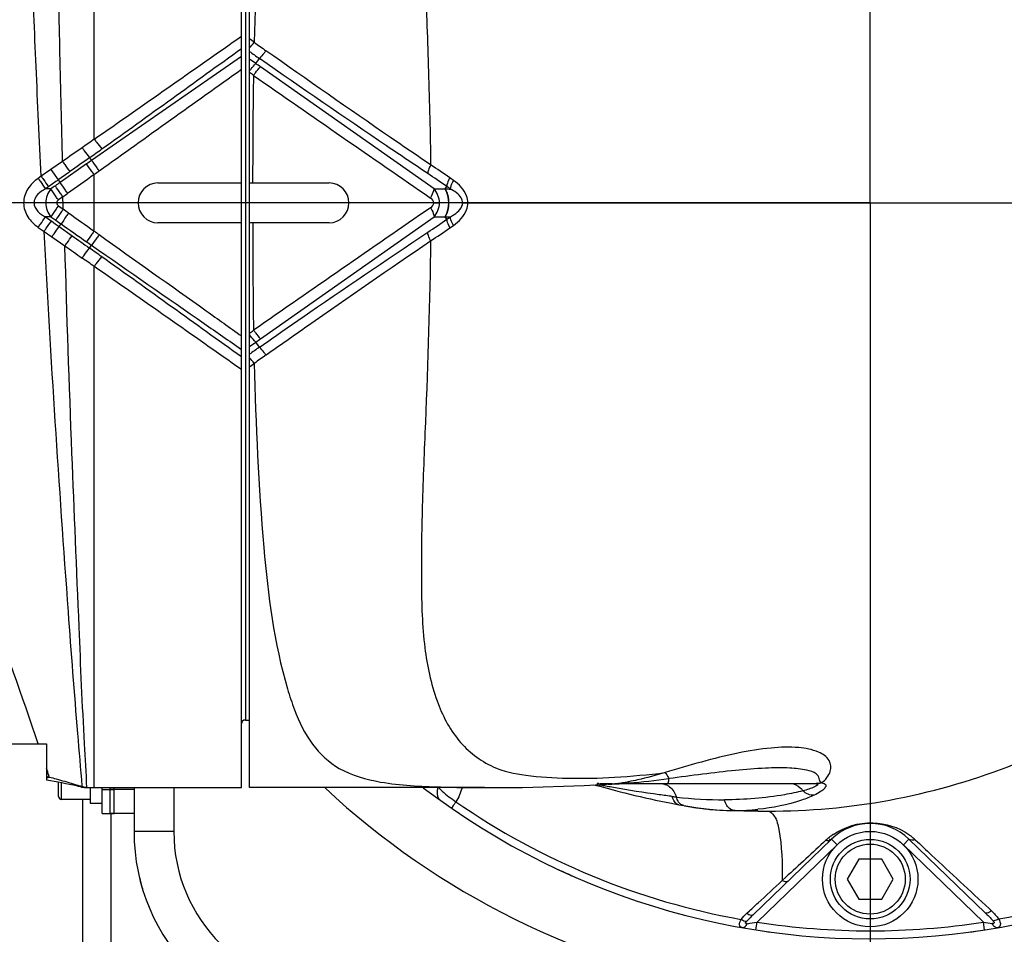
# Model space of a CAD drawing. Header units: millimetres. Extents: x 0 to 63602708652, y -107871309221 to 6308.
# Tile 17 of 74: x 2318 to 2442, y 5129 to 5244. Entities that reach past the tile are written whole.
import ezdxf

# ---------------------------------------------------------------- set-up
doc = ezdxf.new("R2010")
doc.units = ezdxf.units.MM
doc.header["$LTSCALE"] = 490.4625
doc.linetypes.add('CENTER', pattern=[0.6, 0.375, -0.075, 0.075, -0.075])
doc.layers.get('0').update_dxf_attribs({"linetype": 'CONTINUOUS'})
for name, color, linetype in [('304102000118DXF_CONTINUOUS_LINE', 7, 'CONTINUOUS'), ('304102000121_DXF_AXIS', 7, 'CONTINUOUS'), ('304102000121DXF_CONTINUOUS_LINE', 7, 'CONTINUOUS'), ('304102000122DXF_CONTINUOUS_LINE', 7, 'CONTINUOUS'), ('304102000123DXF_CONTINUOUS_LINE', 7, 'CONTINUOUS'), ('304103000063_DXF_DIMENSION', 7, 'CONTINUOUS'), ('304104000480DXF_CONTINUOUS_LINE', 7, 'CONTINUOUS'), ('304105000031DXF_CONTINUOUS_LINE', 7, 'CONTINUOUS'), ('304105000293DXF_CONTINUOUS_LINE', 7, 'CONTINUOUS'), ('304106000097DXF_CONTINUOUS_LINE', 7, 'CONTINUOUS'), ('501023000039DXF_CONTINUOUS_LINE', 7, 'CONTINUOUS'), ('501023000069DXF_CONTINUOUS_LINE', 7, 'CONTINUOUS'), ('504021000002DXF_CONTINUOUS_LINE', 7, 'CONTINUOUS')]:
    doc.layers.add(name, color=color, linetype=linetype)
doc.styles.get("Standard").update_dxf_attribs({"font": 'txt', "width": 0.7})
doc.dimstyles.new('DIMSTYLE_2', dxfattribs={"dimtxt": 75, "dimasz": 45, "dimexe": 2, "dimexo": 0.2, "dimgap": 2.5, "dimtad": 1, "dimdsep": 46, "dimtxsty": 'Standard', "dimblk": '_FILLED', "dimblk1": '_FILLED', "dimblk2": '_FILLED', "dimcen": 0.09, "dimclrt": 5, "dimazin": 2, "dimtp": 0.01, "dimtm": 0.01, "dimtfac": 1, "dimtofl": 0, "dimtmove": 0, "dimatfit": 3, "dimldrblk": '_FILLED', "dimfxl": 0, "dimtolj": 1, "dimarcsym": 0})

# ---------------------------------------------------------------- blocks, each defined once
blk = doc.blocks.new('_FILLED')
at = {"color": 0, "linetype": 'ByBlock'}
blk.add_solid([(0, 0), (-1, 0.1667), (-1, -0.1667)], dxfattribs=at)
blk = doc.blocks.new('*D29')
at = {"layer": '304103000063_DXF_DIMENSION', "color": 2, "linetype": 'Continuous', "transparency": 16777216}
for p, q in [((2365.85, 5311.48), (1926.27, 5311.48)), ((1941.27, 5311.48), (1941.27, 4418.48)), ((1941.27, 3525.48), (1941.27, 4418.48)), ((2208.14, 3525.48), (1926.27, 3525.48))]:
    blk.add_line(p, q, dxfattribs=at)
at = {"layer": '304103000063_DXF_DIMENSION', "color": 2, "linetype": 'Continuous', "transparency": 16777216, "xscale": 45, "yscale": 45, "zscale": 45}
for p, rotation in [((1941.27, 5311.48), 90), ((1941.27, 3525.48), 270)]:
    blk.add_blockref('_FILLED', p, dxfattribs=dict(at, rotation=rotation))

msp = doc.modelspace()

# ---------------------------------------------------------------- linework, layer by layer
at = {"layer": '304102000118DXF_CONTINUOUS_LINE', "color": 9, "linetype": 'Continuous'}
for p, q in [((2325.882, 5145.478), (2325.881, 5112.298)), ((2329.417, 5143.728), (2329.417, 5111.176))]:
    msp.add_line(p, q, dxfattribs=at)
at = {"layer": '304102000118DXF_CONTINUOUS_LINE', "color": 7, "linetype": 'Continuous'}
msp.add_arc((2357.346, 5141.478), 25, 193.3443, 196.66155, dxfattribs=at)
at = {"layer": '304102000121_DXF_AXIS', "color": 7, "linetype": 'CENTER'}
for q in [(2424.846, 5335.478), (2309.846, 5220.478), (2424.846, 5105.478), (2539.846, 5220.478)]:
    msp.add_line((2424.846, 5220.478), q, dxfattribs=at)
at = {"layer": '304102000121DXF_CONTINUOUS_LINE', "color": 7, "linetype": 'Continuous'}
msp.add_line((2332.346, 5146.978), (2332.346, 5141.478), dxfattribs=at)
at = {"layer": '304102000121DXF_CONTINUOUS_LINE', "color": 9, "linetype": 'Continuous'}
for p, q in [((2337.346, 5146.978), (2337.346, 5141.478)), ((2337.346, 5141.478), (2332.346, 5141.478))]:
    msp.add_line(p, q, dxfattribs=at)
for centre, radius, start, end in [((2424.846, 5220.478), 100.5, 227.03465, 260.08844), ((2357.346, 5141.478), 20, 180, 270)]:
    msp.add_arc(centre, radius, start, end, dxfattribs=at)
at = {"layer": '304102000121DXF_CONTINUOUS_LINE', "color": 7, "linetype": 'Continuous'}
for centre, radius, start, end in [((2357.346, 5141.478), 25, 180, 270), ((2424.846, 5220.478), 92.5, 244.92264, 246.27238), ((2424.846, 5220.478), 92.5, 261.61651, 262.14522), ((2424.846, 5220.478), 92.5, 277.83413, 278.38982)]:
    msp.add_arc(centre, radius, start, end, dxfattribs=at)
at = {"layer": '304102000122DXF_CONTINUOUS_LINE', "color": 7, "linetype": 'Continuous'}
for p, q in [((2346.846, 5146.979), (2346.846, 5293.978)), ((2346.846, 5222.978), (2356.846, 5222.978)), ((2356.846, 5217.978), (2346.846, 5217.978)), ((2376.384, 5146.978), (2346.846, 5146.978)), ((2376.376, 5146.978), (2376.458, 5146.978)), ((2388.924, 5147.26), (2392.406, 5147.461)), ((2390.123, 5147.329), (2390.45, 5147.252)), ((2390.45, 5147.252), (2390.869, 5147.148)), ((2390.825, 5147.478), (2392.405, 5147.478)), ((2390.863, 5147.476), (2390.864, 5147.476)), ((2391.798, 5146.905), (2392.855, 5146.624)), ((2391.881, 5147.43), (2392.365, 5147.434)), ((2392.365, 5147.434), (2393.293, 5147.466)), ((2392.405, 5147.461), (2392.383, 5147.459)), ((2393.293, 5147.466), (2393.928, 5147.478)), ((2393.928, 5147.478), (2418.073, 5147.478)), ((2399.886, 5145.012), (2400.8, 5144.831)), ((2400.8, 5144.831), (2401.41, 5144.713)), ((2401.41, 5144.713), (2403.188, 5144.423)), ((2403.188, 5144.423), (2405.419, 5144.186)), ((2405.419, 5144.186), (2407.229, 5144.105)), ((2407.229, 5144.105), (2407.213, 5144.105)), ((2407.213, 5144.105), (2410.748, 5144.042)), ((2407.87, 5144.101), (2407.229, 5144.105)), ((2410.142, 5131.009), (2419.984, 5140.514)), ((2429.709, 5140.514), (2439.298, 5131.253))]:
    msp.add_line(p, q, dxfattribs=at)
at = {"layer": '304102000122DXF_CONTINUOUS_LINE', "color": 9, "linetype": 'Continuous'}
for p, q in [((2347.452, 5240.656), (2346.846, 5241.083)), ((2347.646, 5237.983), (2346.846, 5238.538)), ((2347.646, 5237.983), (2348.097, 5238.63)), ((2370.039, 5222.25), (2348.245, 5237.564)), ((2372.475, 5223.308), (2372.018, 5223.627)), ((2371.435, 5222.233), (2371.633, 5222.543)), ((2372.09, 5222.219), (2371.633, 5222.543)), ((2370.006, 5220.478), (2359.345, 5220.478)), ((2370.006, 5220.478), (2370.727, 5220.477)), ((2373.624, 5220.478), (2517.346, 5220.478)), ((2348.252, 5203.397), (2370.041, 5218.708)), ((2370.041, 5218.708), (2371.414, 5218.733)), ((2371.414, 5218.733), (2371.445, 5218.734)), ((2371.445, 5218.733), (2372.09, 5218.738)), ((2371.657, 5218.432), (2371.445, 5218.734)), ((2371.657, 5218.431), (2372.09, 5218.738)), ((2372.042, 5217.347), (2372.475, 5217.649)), ((2346.846, 5202.419), (2347.654, 5202.979)), ((2348.106, 5202.333), (2347.654, 5202.979)), ((2346.846, 5199.874), (2347.452, 5200.301)), ((2390.482, 5147.52), (2390.608, 5147.499)), ((2390.864, 5147.476), (2390.916, 5147.469)), ((2410.748, 5144.042), (2411.977, 5144.029)), ((2410.757, 5144.051), (2411.977, 5144.029)), ((2420.678, 5139.794), (2419.984, 5140.514)), ((2429.014, 5139.794), (2429.709, 5140.514)), ((2410.629, 5130.09), (2420.678, 5139.794)), ((2429.014, 5139.794), (2439.064, 5130.09)), ((2413.798, 5135.302), (2414.237, 5135.708)), ((2439.774, 5131.767), (2440.083, 5131.478)), ((2409.359, 5131.198), (2409.69, 5131.504)), ((2410.473, 5129.102), (2410.629, 5130.09)), ((2439.219, 5129.102), (2439.064, 5130.09))]:
    msp.add_line(p, q, dxfattribs=at)
for points in [[(2371.414, 5222.225), (2371.429, 5222.225), (2371.435, 5222.233)], [(2418.073, 5147.478), (2418.113, 5147.477), (2418.152, 5147.473)], [(2418.683, 5147.614), (2418.724, 5147.6), (2418.764, 5147.583)]]:
    msp.add_lwpolyline(points, dxfattribs=at)
at = {"layer": '304102000122DXF_CONTINUOUS_LINE', "color": 7, "linetype": 'Continuous'}
for points in [[(2376.458, 5146.978), (2381.155, 5147.015), (2388.924, 5147.26)], [(2390.869, 5147.148), (2391.318, 5147.031), (2391.798, 5146.905)], [(2392.855, 5146.624), (2393.432, 5146.472), (2394.035, 5146.317), (2394.656, 5146.161), (2395.289, 5146.006), (2395.93, 5145.854), (2396.577, 5145.706), (2397.23, 5145.561), (2397.888, 5145.42), (2398.551, 5145.282), (2399.217, 5145.146), (2399.886, 5145.012)]]:
    msp.add_lwpolyline(points, dxfattribs=at)
for centre, radius, start, end in [((2424.846, 5220.478), 92.5, 232.62016, 127.3798), ((2356.846, 5220.478), 2.5, 270, 90), ((2408.531, 5182.127), 38.077, 259.40616, 260.89344), ((2408.299, 5180.709), 36.639, 260.8998, 261.47105), ((2408.158, 5179.755), 35.675, 261.46886, 262.59118), ((2407.926, 5177.909), 33.814, 262.57667, 265.63809), ((2407.823, 5176.688), 32.59, 265.65611, 266.00661), ((2407.765, 5175.773), 31.673, 265.99475, 269.00108), ((2424.846, 5135.478), 7, 45.99831, 133.99941)]:
    msp.add_arc(centre, radius, start, end, dxfattribs=at)
at = {"layer": '304102000122DXF_CONTINUOUS_LINE', "color": 9, "linetype": 'Continuous'}
for centre, radius, start, end in [((2408.385, 5323.974), 103.221, 233.82084, 234.82466), ((2409.015, 5326.042), 106.545, 234.30324, 235.12757), ((2281.56, 5142.679), 115.974, 54.90037, 55.2619), ((2280.667, 5144.25), 113.829, 54.13822, 54.45137), ((5196.727, 9326.7), 4984.844, 235.137581, 235.448797), ((2312.585, 5138.37), 103.929, 55.1194, 56.72196), ((2312.346, 5138.335), 102.985, 54.85226, 56.45784), ((5409.093, 807.512), 5357.927, 124.561238, 124.850726), ((2312.147, 5302.89), 103.318, 303.55161, 305.16856), ((3290.106, 5218.53), 942.852, 180.033501, 180.855002), ((2312.323, 5302.978), 104.399, 303.28077, 304.89202), ((2274.193, 5305.683), 124.896, 305.57072, 305.71551), ((2287.388, 5287.398), 102.348, 305.69355, 305.86972), ((2409.031, 5114.89), 106.575, 124.86627, 125.69593), ((2282.35, 5297.145), 114.594, 304.7414, 305.10643), ((2408.368, 5117), 103.198, 125.16799, 126.17729), ((2376.304, 5330.963), 183.984, 268.30008, 270.02249), ((2384.415, 5107.697), 40.118, 80.39309, 81.27225), ((2385.756, 5096.217), 51.512, 84.42644, 84.595), ((2391.637, 5154.666), 7.232, 264.27289, 266.07006), ((2375.337, 5053.882), 94.694, 79.98621, 80.41114), ((2391.708, 5155.71), 8.279, 266.07577, 267.78561), ((2391.75, 5156.717), 9.286, 267.7698, 268.47243), ((2391.773, 5157.59), 10.16, 268.47441, 269.3196), ((2391.364, 5162.552), 15.127, 273.94686, 274.64765), ((2391.217, 5164.263), 16.845, 274.67453, 276.82885), ((2390.748, 5184.194), 36.788, 272.90737, 273.59957), ((2384.551, 5283.026), 135.814, 273.59105, 273.76597), ((2390.836, 5167.448), 20.052, 276.82929, 278.78372), ((2398.991, 5063.918), 83.768, 93.4362, 93.77816), ((2390.273, 5171.122), 23.769, 278.77255, 280.21268), ((2391.283, 5192.902), 45.445, 273.39041, 273.721), ((2391.143, 5195.051), 47.599, 273.72122, 274.05841), ((2409.341, 5216.094), 70.848, 262.40883, 262.83837), ((2406.475, 5196.916), 51.464, 263.34216, 270.07406), ((2424.588, 5220.509), 91.514, 280.32511, 306.01814), ((2424.594, 5219.913), 90.911, 235.25918, 259.88792), ((2407.758, 5173.661), 29.561, 270.21657, 275.79984), ((2424.771, 5134.395), 8.107, 127.99201, 132.57871), ((2424.833, 5134.316), 8.207, 124.53476, 127.99329), ((2425.162, 5134.677), 7.847, 52.00004, 54.83773), ((2425.195, 5134.719), 7.793, 46.96941, 51.99629), ((3977.419, 3445.637), 2302.146, 132.595443, 132.766386), ((2419.841, 5120.939), 13.982, 133.92506, 138.3961), ((2398.397, 5196.09), 67.124, 279.43345, 280.49903), ((2424.846, 5220.478), 91.5, 261.06103, 278.93897), ((2451.174, 5195.39), 66.414, 259.49332, 260.47846)]:
    msp.add_arc(centre, radius, start, end, dxfattribs=at)
for points, knots in [([(2492.65, 5220.478), (2492.65, 5230.68), (2489.18, 5246.237), (2478.775, 5263.96), (2465.095, 5279.355), (2442.823, 5293.146), (2422.197, 5296.965), (2411.977, 5296.928)], [0, 0, 0, 0, 0.2494741, 0.3748966, 0.5003043, 0.7500686, 1, 1, 1, 1]), ([(2370.846, 5293.812), (2366.12, 5293.559), (2358.654, 5292.713), (2353.044, 5285.379), (2350.823, 5278.873), (2349.354, 5270.996), (2348.041, 5258.112), (2347.625, 5247.836), (2347.452, 5240.656)], [0, 0, 0, 0, 0.2166438, 0.3051567, 0.4074486, 0.5296339, 0.67124, 1, 1, 1, 1]), ([(2376.285, 5291.859), (2374.434, 5291.288), (2370.752, 5289.48), (2368.62, 5283.407), (2368.358, 5276.507), (2368.396, 5268.176), (2368.503, 5258.625), (2368.973, 5248.099), (2369.362, 5236.865), (2369.56, 5229.171), (2369.611, 5225.256)], [0, 0, 0, 0, 0.0830523, 0.1617072, 0.2605686, 0.3806468, 0.518158, 0.6701341, 0.8321742, 1, 1, 1, 1]), ([(2348.921, 5239.602), (2348.845, 5239.499), (2348.586, 5239.162), (2348.316, 5238.831), (2348.098, 5238.629)], [0, 0, 0, 0, 0.3004617, 1, 1, 1, 1]), ([(2369.611, 5225.256), (2367.923, 5226.398), (2360.995, 5231.134), (2354.116, 5235.941), (2348.921, 5239.602)], [0, 0, 0, 0, 0.2427914, 1, 1, 1, 1]), ([(2369.25, 5224.171), (2367.524, 5225.316), (2360.432, 5230.074), (2353.403, 5234.927), (2348.097, 5238.629)], [0, 0, 0, 0, 0.2425011, 1, 1, 1, 1]), ([(2346.846, 5237.037), (2346.92, 5237.137), (2347.172, 5237.464), (2347.434, 5237.786), (2347.645, 5237.983)], [0, 0, 0, 0, 0.3004949, 1, 1, 1, 1]), ([(2347.351, 5236.501), (2347.434, 5236.613), (2347.715, 5236.981), (2348.008, 5237.343), (2348.245, 5237.564)], [0, 0, 0, 0, 0.3003245, 1, 1, 1, 1]), ([(2347.351, 5236.501), (2347.333, 5235.385), (2347.274, 5230.877), (2347.254, 5226.37), (2347.247, 5222.978)], [0, 0, 0, 0, 0.2476732, 1, 1, 1, 1]), ([(2369.611, 5225.256), (2369.56, 5225.157), (2369.397, 5224.813), (2369.269, 5224.442), (2369.25, 5224.171)], [0, 0, 0, 0, 0.2896441, 1, 1, 1, 1]), ([(2372.018, 5223.627), (2371.964, 5223.53), (2371.792, 5223.187), (2371.656, 5222.816), (2371.633, 5222.543)], [0, 0, 0, 0, 0.2892244, 1, 1, 1, 1]), ([(2372.475, 5223.308), (2372.421, 5223.21), (2372.248, 5222.866), (2372.112, 5222.493), (2372.09, 5222.219)], [0, 0, 0, 0, 0.2890307, 1, 1, 1, 1]), ([(2374.294, 5220.478), (2374.294, 5220.778), (2374.07, 5221.937), (2373.174, 5222.821), (2372.475, 5223.308)], [0, 0, 0, 0, 0.2604267, 1, 1, 1, 1]), ([(2369.61, 5221.085), (2369.67, 5221.189), (2369.861, 5221.557), (2370.014, 5221.957), (2370.039, 5222.25)], [0, 0, 0, 0, 0.2902184, 1, 1, 1, 1]), ([(2373.624, 5220.478), (2373.624, 5220.697), (2373.352, 5221.497), (2372.61, 5221.955), (2372.09, 5222.219)], [0, 0, 0, 0, 0.2721602, 1, 1, 1, 1]), ([(2369.613, 5219.874), (2369.672, 5219.769), (2369.863, 5219.402), (2370.016, 5219.002), (2370.041, 5218.708)], [0, 0, 0, 0, 0.2901988, 1, 1, 1, 1]), ([(2372.09, 5218.738), (2372.26, 5218.824), (2372.929, 5219.195), (2373.624, 5219.882), (2373.624, 5220.478)], [0, 0, 0, 0, 0.2423216, 1, 1, 1, 1]), ([(2372.475, 5217.649), (2373.173, 5218.136), (2374.07, 5219.02), (2374.294, 5220.179), (2374.294, 5220.478)], [0, 0, 0, 0, 0.7395933, 1, 1, 1, 1]), ([(2411.977, 5144.029), (2422.197, 5143.992), (2442.834, 5147.817), (2469.484, 5164.31), (2488.064, 5189.634), (2492.65, 5210.277), (2492.65, 5220.478)], [0, 0, 0, 0, 0.2502407, 0.5003132, 0.7502168, 1, 1, 1, 1]), ([(2372.042, 5217.347), (2371.988, 5217.445), (2371.815, 5217.787), (2371.679, 5218.158), (2371.656, 5218.431)], [0, 0, 0, 0, 0.2892363, 1, 1, 1, 1]), ([(2372.475, 5217.649), (2372.421, 5217.747), (2372.248, 5218.09), (2372.112, 5218.464), (2372.09, 5218.738)], [0, 0, 0, 0, 0.2890313, 1, 1, 1, 1]), ([(2348.106, 5202.333), (2349.881, 5203.572), (2356.891, 5208.445), (2363.94, 5213.263), (2369.25, 5216.786)], [0, 0, 0, 0, 0.2535832, 1, 1, 1, 1]), ([(2369.611, 5215.702), (2369.56, 5215.8), (2369.396, 5216.144), (2369.269, 5216.515), (2369.25, 5216.786)], [0, 0, 0, 0, 0.289648, 1, 1, 1, 1]), ([(2348.929, 5201.361), (2350.667, 5202.585), (2357.531, 5207.408), (2364.425, 5212.189), (2369.61, 5215.702)], [0, 0, 0, 0, 0.2534085, 1, 1, 1, 1]), ([(2369.61, 5215.702), (2369.512, 5208.094), (2369.15, 5196.978), (2368.519, 5182.686), (2368.391, 5173.239), (2368.599, 5165.003), (2370.045, 5158.185), (2372.76, 5152.712), (2375.834, 5150.369), (2377.475, 5149.598)], [0, 0, 0, 0, 0.3301689, 0.4825812, 0.6206502, 0.7403605, 0.8390863, 0.9213098, 1, 1, 1, 1]), ([(2347.654, 5202.98), (2347.596, 5203.034), (2347.305, 5203.334), (2347.048, 5203.664), (2346.846, 5203.936)], [0, 0, 0, 0, 0.1898319, 1, 1, 1, 1]), ([(2347.358, 5204.46), (2347.441, 5204.348), (2347.721, 5203.981), (2348.015, 5203.618), (2348.252, 5203.397)], [0, 0, 0, 0, 0.3003121, 1, 1, 1, 1]), ([(2348.929, 5201.361), (2348.853, 5201.463), (2348.594, 5201.8), (2348.324, 5202.131), (2348.106, 5202.333)], [0, 0, 0, 0, 0.3004554, 1, 1, 1, 1]), ([(2347.452, 5200.301), (2347.638, 5192.574), (2348.229, 5178.887), (2349.928, 5165.153), (2351.627, 5159.401)], [0, 0, 0, 0, 0.5630526, 1, 1, 1, 1]), ([(2352.508, 5156.772), (2353.093, 5155.246), (2354.44, 5152.355), (2358.223, 5148.881), (2364.013, 5147.338), (2368.334, 5147.135), (2370.846, 5147.059)], [0, 0, 0, 0, 0.218421, 0.420294, 0.6638997, 1, 1, 1, 1]), ([(2418.765, 5147.584), (2419.217, 5147.974), (2420.006, 5148.801), (2419.843, 5150.624), (2418.099, 5151.692), (2415.575, 5152.132), (2412.134, 5152.02), (2406.491, 5151.075), (2402.098, 5149.795), (2399.082, 5148.861)], [0, 0, 0, 0, 0.072983, 0.1283953, 0.1977754, 0.3015118, 0.4427558, 0.6144561, 1, 1, 1, 1]), ([(2377.475, 5149.598), (2378.75, 5148.999), (2381.916, 5148.385), (2387.03, 5148.088), (2392.894, 5148.216), (2396.972, 5148.619), (2399.082, 5148.861)], [0, 0, 0, 0, 0.1939318, 0.4357612, 0.7074805, 1, 1, 1, 1]), ([(2418.683, 5147.614), (2418.499, 5147.67), (2418.512, 5148.243), (2417.948, 5148.881), (2416.579, 5149.277), (2414.451, 5149.501), (2411.439, 5149.449), (2407.788, 5149.149), (2403.742, 5148.673), (2400.953, 5148.304), (2399.536, 5148.12)], [0, 0, 0, 0, 0.0289746, 0.0631655, 0.1265174, 0.2339801, 0.3877665, 0.576936, 0.7851849, 1, 1, 1, 1]), ([(2399.082, 5148.861), (2397.935, 5148.529), (2396.411, 5148.112), (2394.865, 5147.797), (2394.487, 5147.729)], [0, 0, 0, 0, 0.7568837, 1, 1, 1, 1]), ([(2399.076, 5148.859), (2399.113, 5148.823), (2399.297, 5148.597), (2399.431, 5148.335), (2399.536, 5148.12)], [0, 0, 0, 0, 0.1765958, 1, 1, 1, 1]), ([(2399.536, 5148.12), (2399.518, 5147.96), (2399.483, 5147.79), (2399.421, 5147.478), (2399.356, 5147.478)], [0, 0, 0, 0, 0.7125888, 1, 1, 1, 1]), ([(2370.531, 5146.978), (2370.478, 5146.821), (2370.344, 5146.303), (2370.485, 5145.637), (2370.793, 5145.415)], [0, 0, 0, 0, 0.3044213, 1, 1, 1, 1]), ([(2370.609, 5146.979), (2370.76, 5146.825), (2371.44, 5146.18), (2372.191, 5145.613), (2372.787, 5145.208)], [0, 0, 0, 0, 0.2306726, 1, 1, 1, 1]), ([(2399.982, 5145.867), (2399.428, 5145.941), (2396.952, 5146.264), (2394.485, 5146.657), (2392.576, 5146.996)], [0, 0, 0, 0, 0.2236332, 1, 1, 1, 1]), ([(2393.971, 5147.536), (2393.968, 5147.521), (2393.971, 5147.472), (2393.949, 5147.499), (2393.948, 5147.505)], [0, 0, 0, 0, 0.7156354, 1, 1, 1, 1]), ([(2399.259, 5147.332), (2399.397, 5147.268), (2399.969, 5146.907), (2400.339, 5146.288), (2400.508, 5145.799)], [0, 0, 0, 0, 0.227491, 1, 1, 1, 1]), ([(2414.867, 5147.478), (2415.303, 5147.478), (2415.915, 5147.174), (2416.294, 5146.707), (2416.389, 5146.568)], [0, 0, 0, 0, 0.7219062, 1, 1, 1, 1]), ([(2418.133, 5147.241), (2418.045, 5147.177), (2417.49, 5146.884), (2416.887, 5146.703), (2416.389, 5146.568)], [0, 0, 0, 0, 0.1742131, 1, 1, 1, 1]), ([(2418.765, 5147.584), (2418.951, 5147.565), (2419.408, 5147.422), (2419.102, 5146.79), (2418.556, 5146.426), (2418.074, 5146.156), (2417.791, 5146.025)], [0, 0, 0, 0, 0.2148257, 0.3777838, 0.6421158, 1, 1, 1, 1]), ([(2418.152, 5147.473), (2418.2, 5147.467), (2418.338, 5147.363), (2418.185, 5147.278), (2418.133, 5147.241)], [0, 0, 0, 0, 0.4310143, 1, 1, 1, 1]), ([(2400.8, 5144.831), (2400.703, 5144.851), (2400.27, 5145.034), (2400.055, 5145.518), (2399.982, 5145.867)], [0, 0, 0, 0, 0.2175166, 1, 1, 1, 1]), ([(2416.389, 5146.568), (2415.631, 5146.38), (2412.388, 5145.717), (2409.069, 5145.458), (2406.542, 5145.452)], [0, 0, 0, 0, 0.2360421, 1, 1, 1, 1]), ([(2417.791, 5146.025), (2417.284, 5145.79), (2415.015, 5144.914), (2412.605, 5144.442), (2410.746, 5144.252)], [0, 0, 0, 0, 0.2301711, 1, 1, 1, 1]), ([(2372.787, 5145.208), (2372.71, 5145.096), (2372.586, 5144.901), (2372.377, 5144.642), (2372.337, 5144.498), (2372.217, 5144.41), (2372.235, 5144.397)], [0, 0, 0, 0, 0.4144424, 0.7324849, 0.9318804, 1, 1, 1, 1]), ([(2411.977, 5144.029), (2412.316, 5144.008), (2413.071, 5143.199), (2413.722, 5140.227), (2413.824, 5137.439), (2413.798, 5135.302)], [0, 0, 0, 0, 0.1101045, 0.3060864, 1, 1, 1, 1]), ([(2420.181, 5141.077), (2421.607, 5142.059), (2425.022, 5143.094), (2428.386, 5142.004), (2429.681, 5141.092)], [0, 0, 0, 0, 0.5221578, 1, 1, 1, 1]), ([(2419.286, 5140.364), (2419.405, 5140.334), (2419.637, 5140.245), (2419.849, 5140.452), (2419.857, 5140.555)], [0, 0, 0, 0, 0.5440348, 1, 1, 1, 1]), ([(2430.513, 5140.416), (2431.193, 5139.78), (2434.282, 5136.899), (2437.369, 5134.017), (2439.774, 5131.767)], [0, 0, 0, 0, 0.2205079, 1, 1, 1, 1]), ([(2409.69, 5131.504), (2410.044, 5131.832), (2411.412, 5133.099), (2412.782, 5134.364), (2413.798, 5135.302)], [0, 0, 0, 0, 0.2584789, 1, 1, 1, 1]), ([(2413.798, 5135.302), (2413.869, 5135.262), (2414.1, 5135.152), (2414.43, 5135.151), (2414.56, 5135.276)], [0, 0, 0, 0, 0.3096802, 1, 1, 1, 1]), ([(2409.359, 5131.198), (2409.434, 5131.141), (2409.647, 5130.996), (2410.011, 5130.883), (2410.142, 5131.009)], [0, 0, 0, 0, 0.3404875, 1, 1, 1, 1]), ([(2440.083, 5131.478), (2440.008, 5131.418), (2439.797, 5131.268), (2439.43, 5131.126), (2439.298, 5131.253)], [0, 0, 0, 0, 0.3463433, 1, 1, 1, 1]), ([(2408.74, 5129.392), (2408.596, 5129.417), (2408.254, 5129.794), (2408.53, 5130.188), (2408.633, 5130.414)], [0, 0, 0, 0, 0.3707414, 1, 1, 1, 1]), ([(2408.633, 5130.414), (2408.701, 5130.373), (2408.93, 5130.255), (2409.212, 5130.17), (2409.386, 5130.223)], [0, 0, 0, 0, 0.3046727, 1, 1, 1, 1]), ([(2408.74, 5129.392), (2408.932, 5129.358), (2409.226, 5129.557), (2409.362, 5129.796), (2409.399, 5129.874)], [0, 0, 0, 0, 0.6930548, 1, 1, 1, 1]), ([(2409.399, 5129.874), (2409.327, 5129.862), (2409.053, 5129.957), (2409.312, 5130.14), (2409.386, 5130.223)], [0, 0, 0, 0, 0.3976729, 1, 1, 1, 1]), ([(2440.248, 5130.259), (2440.319, 5130.178), (2440.559, 5129.985), (2440.272, 5129.877), (2440.188, 5129.891)], [0, 0, 0, 0, 0.5589124, 1, 1, 1, 1]), ([(2440.804, 5129.365), (2440.617, 5129.332), (2440.341, 5129.568), (2440.223, 5129.809), (2440.188, 5129.891)], [0, 0, 0, 0, 0.6803402, 1, 1, 1, 1]), ([(2440.99, 5130.478), (2440.923, 5130.437), (2440.696, 5130.317), (2440.426, 5130.223), (2440.248, 5130.259)], [0, 0, 0, 0, 0.3029294, 1, 1, 1, 1]), ([(2440.99, 5130.477), (2441.099, 5130.233), (2441.291, 5129.884), (2441.094, 5129.433), (2440.9, 5129.382), (2440.804, 5129.365)], [0, 0, 0, 0, 0.5944379, 0.7838631, 1, 1, 1, 1])]:
    msp.add_open_spline(points, degree=3, knots=knots, dxfattribs=at)
for points in [[(2346.846, 5239.956), (2347.063, 5240.176), (2347.262, 5240.413), (2347.452, 5240.656)], [(2370.727, 5220.477), (2370.728, 5221.111), (2370.454, 5221.771), (2370.039, 5222.25)], [(2370.039, 5222.25), (2370.498, 5222.242), (2370.956, 5222.234), (2371.414, 5222.225)], [(2371.414, 5222.225), (2371.992, 5221.214), (2371.991, 5219.744), (2371.414, 5218.733)], [(2371.42, 5222.227), (2371.643, 5222.225), (2371.867, 5222.221), (2372.09, 5222.219)], [(2371.444, 5222.224), (2372.021, 5221.214), (2372.021, 5219.744), (2371.444, 5218.733)], [(2370.006, 5220.478), (2370.006, 5220.72), (2369.809, 5220.948), (2369.61, 5221.085)], [(2369.613, 5219.874), (2369.811, 5220.01), (2370.005, 5220.238), (2370.006, 5220.478)], [(2370.041, 5218.708), (2370.455, 5219.186), (2370.727, 5219.845), (2370.727, 5220.477)], [(2347.452, 5200.301), (2347.262, 5200.544), (2347.063, 5200.781), (2346.846, 5201.001)], [(2351.627, 5159.401), (2351.889, 5158.514), (2352.178, 5157.635), (2352.508, 5156.772)], [(2394.512, 5147.572), (2396.192, 5147.691), (2397.866, 5147.895), (2399.536, 5148.12)], [(2373.567, 5146.978), (2373.399, 5146.355), (2373.135, 5145.751), (2372.787, 5145.208)], [(2392.576, 5146.996), (2392.318, 5147.042), (2392.06, 5147.087), (2391.802, 5147.133)], [(2391.95, 5147.431), (2392.171, 5147.434), (2392.393, 5147.442), (2392.614, 5147.453)], [(2398.604, 5147.478), (2398.827, 5147.478), (2399.055, 5147.425), (2399.259, 5147.332)], [(2418.683, 5147.614), (2418.503, 5147.531), (2418.272, 5147.45), (2418.093, 5147.536)], [(2418.764, 5147.584), (2418.581, 5147.509), (2418.349, 5147.438), (2418.174, 5147.529)], [(2400.729, 5145.229), (2400.624, 5145.404), (2400.552, 5145.6), (2400.508, 5145.799)], [(2406.837, 5144.751), (2406.7, 5144.964), (2406.602, 5145.206), (2406.542, 5145.452)], [(2417.791, 5146.025), (2417.292, 5145.977), (2416.749, 5146.219), (2416.389, 5146.568)], [(2400.948, 5144.955), (2400.863, 5145.035), (2400.79, 5145.129), (2400.729, 5145.229)], [(2401.41, 5144.713), (2401.239, 5144.746), (2401.075, 5144.836), (2400.948, 5144.955)], [(2407.306, 5144.274), (2407.118, 5144.393), (2406.959, 5144.564), (2406.837, 5144.751)], [(2407.87, 5144.101), (2407.674, 5144.103), (2407.473, 5144.17), (2407.306, 5144.274)], [(2407.87, 5144.101), (2408.833, 5144.085), (2409.795, 5144.068), (2410.757, 5144.051)], [(2430.513, 5140.416), (2430.262, 5140.316), (2429.903, 5140.326), (2429.709, 5140.514)], [(2408.633, 5130.414), (2408.853, 5130.694), (2409.098, 5130.956), (2409.359, 5131.198)], [(2439.298, 5131.253), (2439.628, 5130.935), (2439.946, 5130.604), (2440.248, 5130.259)], [(2440.083, 5131.478), (2440.412, 5131.17), (2440.719, 5130.836), (2440.991, 5130.477)]]:
    msp.add_open_spline(points, degree=3, dxfattribs=at)
at = {"layer": '304102000123DXF_CONTINUOUS_LINE', "color": 9, "linetype": 'Continuous'}
for p, q in [((2327.346, 5228.481), (2327.346, 5293.978)), ((2345.846, 5238.881), (2327.021, 5225.813)), ((2326.763, 5226.158), (2327.021, 5225.813)), ((2321.907, 5224.669), (2320.683, 5223.815)), ((2323.362, 5225.685), (2321.907, 5224.669)), ((2321.907, 5224.669), (2322.823, 5223.371)), ((2326.376, 5225.364), (2323.051, 5223.045)), ((2320.683, 5223.815), (2320.305, 5223.55)), ((2322.823, 5223.371), (2323.051, 5223.045)), ((2321.893, 5222.237), (2321.214, 5222.233)), ((2321.594, 5222.503), (2321.215, 5222.232)), ((2323.408, 5221.243), (2322.836, 5220.839)), ((2322.837, 5220.117), (2323.451, 5219.682)), ((2321.893, 5218.719), (2321.222, 5218.723)), ((2321.893, 5218.719), (2322.504, 5218.293)), ((2320.305, 5217.401), (2321.041, 5216.887)), ((2322.946, 5217.502), (2323.174, 5217.826)), ((2322.946, 5217.502), (2324.588, 5216.339)), ((2321.041, 5216.887), (2322.022, 5216.203)), ((2322.022, 5216.203), (2323.658, 5215.062)), ((2326.766, 5214.793), (2327.016, 5215.15)), ((2327.346, 5146.978), (2327.346, 5212.482)), ((2321.346, 5148.403), (2321.524, 5148.355)), ((2321.524, 5148.355), (2321.704, 5148.306)), ((2324.705, 5147.449), (2325.183, 5147.302)), ((2325.839, 5147.102), (2325.835, 5147.161)), ((2326.379, 5146.983), (2326.41, 5146.978)), ((2326.417, 5146.978), (2326.417, 5146.994))]:
    msp.add_line(p, q, dxfattribs=at)
at = {"layer": '304102000123DXF_CONTINUOUS_LINE', "color": 7, "linetype": 'Continuous'}
for p, q in [((2345.846, 5146.978), (2345.846, 5293.978)), ((2335.346, 5222.978), (2345.846, 5222.978)), ((2345.846, 5217.978), (2335.346, 5217.978)), ((2281.477, 5152.478), (2321.346, 5152.478)), ((2321.346, 5152.478), (2321.346, 5147.935)), ((2326.41, 5146.978), (2326.409, 5146.978)), ((2326.417, 5146.978), (2327.346, 5146.978)), ((2326.417, 5146.978), (2327.122, 5146.978)), ((2327.346, 5146.978), (2345.846, 5146.978)), ((2327.376, 5146.978), (2345.268, 5146.978))]:
    msp.add_line(p, q, dxfattribs=at)
at = {"layer": '304102000123DXF_CONTINUOUS_LINE', "color": 9, "linetype": 'Continuous'}
for centre, radius, start, end in [((-819.317, 9742.701), 5502.697, 304.878645, 305.113789), ((-355.759, 8971.5), 4606.905, 305.634861, 305.90373), ((2671.605, 4730.697), 605.216, 124.843163, 125.127855), ((2172.828, 5444.382), 267.054, 305.19914, 305.60511), ((2467.32, 5023.735), 246.007, 124.77166, 124.95471), ((2474.874, 5007.939), 263.687, 125.2143, 125.54118), ((2471.071, 5024.032), 246.279, 125.52084, 125.70335), ((2476.917, 5005.065), 266.822, 125.37173, 125.52038), ((2472.964, 5010.633), 259.988, 125.21314, 125.37179), ((2198.168, 5399.811), 218.109, 305.04419, 305.2357), ((2190.595, 5030.36), 231.287, 54.73635, 54.94093), ((2467.905, 5423.422), 251.827, 234.37546, 234.58156), ((2469.912, 5426.245), 255.289, 234.58165, 234.85243), ((2470.468, 5427.035), 255.862, 234.66957, 234.85236), ((2545.426, 5521.661), 374.727, 234.40869, 234.52848), ((2708.684, 5763.442), 670.049, 234.926681, 235.152996), ((2483.613, 5445.692), 278.694, 235.65228, 235.81344), ((2028.147, 4794.176), 515.84, 54.41886, 54.62697), ((2149.602, 4960.23), 308.584, 54.83037, 55.17474), ((-2324.049, -1290.235), 7996.593, 54.2686391, 54.4234369), ((-583.585, 1038.632), 5088.668, 54.852916, 55.107266), ((2196.109, 5108.311), 131.808, 17.74849, 18.16874), ((2320.673, 5150.522), 2.444, 285.98017, 287.66247), ((2320.651, 5150.59), 2.515, 287.68577, 294.74445), ((2230.362, 5119.304), 95.835, 17.61532, 17.73201), ((2357.625, 5252.793), 110.367, 252.90551, 253.11066), ((2345.372, 5212.464), 68.217, 253.11703, 253.36129), ((2322.015, 5129.179), 18.327, 77.57563, 77.9563)]:
    msp.add_arc(centre, radius, start, end, dxfattribs=at)
at = {"layer": '304102000123DXF_CONTINUOUS_LINE', "color": 7, "linetype": 'Continuous'}
for centre, radius, start, end in [((2335.346, 5220.478), 2.5, 90, 270), ((2303.846, 5049.478), 100, 77.65597, 79.92134), ((2303.846, 5049.478), 100, 77.35061, 77.65597), ((2326.402, 5149.978), 3, 257.35044, 270.00708), ((2326.259, 5148.531), 1.551, 263.54077, 265.80992)]:
    msp.add_arc(centre, radius, start, end, dxfattribs=at)
at = {"layer": '304102000123DXF_CONTINUOUS_LINE', "color": 9, "linetype": 'Continuous'}
for points, knots in [([(2320.683, 5223.815), (2320.454, 5228.413), (2320.037, 5237.403), (2319.504, 5250.425), (2319.069, 5262.372), (2318.771, 5271.455), (2318.576, 5277.864), (2318.458, 5281.921), (2318.361, 5285.424), (2318.283, 5288.337), (2318.231, 5290.385), (2318.194, 5291.704), (2318.181, 5292.46), (2318.15, 5293.029), (2318.172, 5293.489), (2318.105, 5293.673), (2318.162, 5293.858), (2318.133, 5293.857)], [0, 0, 0, 0, 0.1970264, 0.3852355, 0.5578395, 0.7087184, 0.7742016, 0.8322861, 0.8824546, 0.9241895, 0.9570431, 0.9700604, 0.9807694, 0.9891441, 0.9951582, 0.9987854, 1, 1, 1, 1]), ([(2323.362, 5225.685), (2323.244, 5230.205), (2323.037, 5239.026), (2322.787, 5251.779), (2322.596, 5263.438), (2322.475, 5272.28), (2322.401, 5278.505), (2322.359, 5282.439), (2322.327, 5285.831), (2322.302, 5288.649), (2322.288, 5290.628), (2322.275, 5291.901), (2322.276, 5292.631), (2322.257, 5293.18), (2322.288, 5293.622), (2322.225, 5293.803), (2322.286, 5293.978), (2322.259, 5293.978)], [0, 0, 0, 0, 0.1986079, 0.3875469, 0.5602404, 0.7107433, 0.7759328, 0.8336922, 0.8835222, 0.9249239, 0.9574814, 0.970373, 0.9809745, 0.9892619, 0.9952112, 0.9987986, 1, 1, 1, 1]), ([(2327.346, 5228.481), (2327.438, 5228.355), (2327.747, 5227.938), (2328.062, 5227.524), (2328.305, 5227.254)], [0, 0, 0, 0, 0.3002626, 1, 1, 1, 1]), ([(2325.825, 5227.409), (2325.916, 5227.282), (2326.221, 5226.859), (2326.531, 5226.439), (2326.763, 5226.158)], [0, 0, 0, 0, 0.300426, 1, 1, 1, 1]), ([(2327.983, 5224.48), (2327.89, 5224.614), (2327.574, 5225.063), (2327.256, 5225.51), (2327.021, 5225.813)], [0, 0, 0, 0, 0.2997077, 1, 1, 1, 1]), ([(2323.362, 5225.685), (2323.453, 5225.556), (2323.758, 5225.127), (2324.065, 5224.698), (2324.285, 5224.403)], [0, 0, 0, 0, 0.3004321, 1, 1, 1, 1]), ([(2327.346, 5224.023), (2327.251, 5224.158), (2326.932, 5224.609), (2326.612, 5225.058), (2326.376, 5225.364)], [0, 0, 0, 0, 0.2996065, 1, 1, 1, 1]), ([(2320.305, 5223.55), (2319.8, 5223.198), (2318.883, 5222.328), (2318.271, 5220.475), (2318.883, 5218.623), (2319.8, 5217.753), (2320.305, 5217.401)], [0, 0, 0, 0, 0.2507783, 0.500001, 0.7492168, 1, 1, 1, 1]), ([(2320.305, 5223.55), (2320.397, 5223.42), (2320.703, 5222.983), (2321.008, 5222.545), (2321.214, 5222.233)], [0, 0, 0, 0, 0.3002311, 1, 1, 1, 1]), ([(2320.683, 5223.815), (2320.776, 5223.684), (2321.082, 5223.248), (2321.387, 5222.812), (2321.594, 5222.502)], [0, 0, 0, 0, 0.300264, 1, 1, 1, 1]), ([(2321.214, 5222.233), (2320.864, 5222.057), (2320.193, 5221.642), (2319.567, 5220.475), (2320.204, 5219.316), (2320.873, 5218.9), (2321.222, 5218.723)], [0, 0, 0, 0, 0.2495588, 0.4999741, 0.7503822, 1, 1, 1, 1]), ([(2321.892, 5222.237), (2321.49, 5221.763), (2321.054, 5220.478), (2321.492, 5219.194), (2321.893, 5218.719)], [0, 0, 0, 0, 0.4999867, 1, 1, 1, 1]), ([(2322.836, 5220.839), (2322.74, 5220.977), (2322.421, 5221.44), (2322.103, 5221.904), (2321.892, 5222.237)], [0, 0, 0, 0, 0.2992256, 1, 1, 1, 1]), ([(2323.408, 5221.243), (2323.312, 5221.38), (2322.993, 5221.842), (2322.675, 5222.304), (2322.461, 5222.633)], [0, 0, 0, 0, 0.2993088, 1, 1, 1, 1]), ([(2324.004, 5221.662), (2323.908, 5221.8), (2323.588, 5222.259), (2323.27, 5222.72), (2323.051, 5223.046)], [0, 0, 0, 0, 0.2993642, 1, 1, 1, 1]), ([(2322.836, 5220.839), (2322.725, 5220.761), (2322.533, 5220.484), (2322.721, 5220.199), (2322.837, 5220.117)], [0, 0, 0, 0, 0.4895157, 1, 1, 1, 1]), ([(2322.837, 5220.117), (2322.741, 5219.979), (2322.422, 5219.516), (2322.104, 5219.052), (2321.893, 5218.719)], [0, 0, 0, 0, 0.2992398, 1, 1, 1, 1]), ([(2323.451, 5219.682), (2323.355, 5219.545), (2323.037, 5219.084), (2322.719, 5218.622), (2322.504, 5218.293)], [0, 0, 0, 0, 0.299325, 1, 1, 1, 1]), ([(2320.305, 5217.401), (2320.398, 5217.532), (2320.706, 5217.971), (2321.014, 5218.411), (2321.222, 5218.723)], [0, 0, 0, 0, 0.3001452, 1, 1, 1, 1]), ([(2324.126, 5219.207), (2324.031, 5219.069), (2323.711, 5218.61), (2323.393, 5218.151), (2323.174, 5217.826)], [0, 0, 0, 0, 0.2993915, 1, 1, 1, 1]), ([(2321.041, 5216.887), (2321.134, 5217.018), (2321.442, 5217.455), (2321.749, 5217.891), (2321.962, 5218.199)], [0, 0, 0, 0, 0.3002288, 1, 1, 1, 1]), ([(2322.022, 5216.203), (2322.114, 5216.333), (2322.422, 5216.766), (2322.729, 5217.2), (2322.946, 5217.502)], [0, 0, 0, 0, 0.3003159, 1, 1, 1, 1]), ([(2325.835, 5147.161), (2325.666, 5149.368), (2325.022, 5156.671), (2323.275, 5179.903), (2321.894, 5200.943), (2321.041, 5216.887)], [0, 0, 0, 0, 0.0949944, 0.3146588, 1, 1, 1, 1]), ([(2323.658, 5215.062), (2323.749, 5215.191), (2324.056, 5215.62), (2324.364, 5216.047), (2324.588, 5216.339)], [0, 0, 0, 0, 0.3004127, 1, 1, 1, 1]), ([(2327.335, 5216.937), (2327.241, 5216.802), (2326.924, 5216.353), (2326.605, 5215.904), (2326.372, 5215.597)], [0, 0, 0, 0, 0.2996773, 1, 1, 1, 1]), ([(2327.973, 5216.482), (2327.879, 5216.347), (2327.565, 5215.9), (2327.248, 5215.454), (2327.016, 5215.15)], [0, 0, 0, 0, 0.2997725, 1, 1, 1, 1]), ([(2327.973, 5216.482), (2332.447, 5213.294), (2338.405, 5209.052), (2344.363, 5204.811), (2345.846, 5203.755)], [0, 0, 0, 0, 0.7511111, 1, 1, 1, 1]), ([(2326.417, 5146.994), (2326.362, 5148.827), (2325.927, 5155.543), (2325.353, 5169.546), (2324.456, 5190.401), (2323.917, 5206.373), (2323.658, 5215.062)], [0, 0, 0, 0, 0.0807804, 0.2962753, 0.6171733, 1, 1, 1, 1]), ([(2325.827, 5213.546), (2325.918, 5213.673), (2326.223, 5214.094), (2326.533, 5214.513), (2326.766, 5214.793)], [0, 0, 0, 0, 0.3004539, 1, 1, 1, 1]), ([(2327.016, 5215.15), (2331.732, 5211.874), (2338.009, 5207.511), (2344.285, 5203.147), (2345.846, 5202.061)], [0, 0, 0, 0, 0.7512071, 1, 1, 1, 1]), ([(2327.346, 5212.482), (2327.437, 5212.608), (2327.743, 5213.022), (2328.053, 5213.434), (2328.291, 5213.705)], [0, 0, 0, 0, 0.3004529, 1, 1, 1, 1]), ([(2320.318, 5152.478), (2318.28, 5158.465), (2313.127, 5172.994), (2307.937, 5187.51), (2304.864, 5196.066)], [0, 0, 0, 0, 0.4102437, 1, 1, 1, 1]), ([(2321.704, 5148.306), (2321.993, 5148.234), (2323, 5147.969), (2323.996, 5147.668), (2324.705, 5147.449)], [0, 0, 0, 0, 0.286983, 1, 1, 1, 1]), ([(2325.958, 5147.077), (2326.01, 5147.065), (2326.151, 5147.035), (2326.29, 5147), (2326.379, 5146.983)], [0, 0, 0, 0, 0.3706285, 1, 1, 1, 1])]:
    msp.add_open_spline(points, degree=3, knots=knots, dxfattribs=at)
for points in [[(2345.846, 5237.231), (2339.893, 5232.98), (2333.939, 5228.728), (2327.983, 5224.48)], [(2327.346, 5228.481), (2326.843, 5228.118), (2326.334, 5227.763), (2325.825, 5227.409)], [(2326.763, 5226.158), (2325.937, 5225.574), (2325.112, 5224.987), (2324.285, 5224.403)], [(2324.285, 5224.403), (2323.798, 5224.059), (2323.31, 5223.715), (2322.823, 5223.371)], [(2327.346, 5224.023), (2326.228, 5223.242), (2325.118, 5222.449), (2324.004, 5221.662)], [(2327.335, 5216.937), (2327.339, 5219.299), (2327.343, 5221.661), (2327.346, 5224.023)], [(2323.451, 5219.682), (2323.437, 5220.203), (2323.422, 5220.723), (2323.408, 5221.243)], [(2324.126, 5219.207), (2325.196, 5218.451), (2326.263, 5217.69), (2327.335, 5216.937)], [(2323.174, 5217.826), (2324.239, 5217.082), (2325.306, 5216.341), (2326.372, 5215.597)], [(2324.588, 5216.339), (2325.315, 5215.824), (2326.04, 5215.308), (2326.766, 5214.793)], [(2325.839, 5147.102), (2325.637, 5147.101), (2325.419, 5147.104), (2325.239, 5147.196)]]:
    msp.add_open_spline(points, degree=3, dxfattribs=at)
at = {"layer": '304102000123DXF_CONTINUOUS_LINE', "color": 7, "linetype": 'Continuous'}
for points in [[(2326.085, 5146.99), (2325.973, 5147.003), (2325.861, 5147.031), (2325.761, 5147.082)], [(2326.402, 5146.978), (2326.316, 5146.978), (2326.231, 5146.979), (2326.146, 5146.985)]]:
    msp.add_open_spline(points, degree=3, dxfattribs=at)
at = {"layer": '304104000480DXF_CONTINUOUS_LINE', "color": 9, "linetype": 'Continuous'}
msp.add_line((2346.346, 5285.478), (2346.346, 5155.478), dxfattribs=at)
at = {"layer": '304104000480DXF_CONTINUOUS_LINE', "color": 7, "linetype": 'Continuous'}
msp.add_line((2346.346, 5155.478), (2346.846, 5155.478), dxfattribs=at)
msp.add_arc((2346.346, 5154.978), 0.5, 90, 180, dxfattribs=at)
at = {"layer": '304105000031DXF_CONTINUOUS_LINE', "color": 7, "linetype": 'Continuous'}
for p, q in [((2326.846, 5146.978), (2326.846, 5145.028)), ((2326.846, 5145.028), (2328.346, 5145.028))]:
    msp.add_line(p, q, dxfattribs=at)
at = {"layer": '304105000293DXF_CONTINUOUS_LINE', "color": 7, "linetype": 'Continuous'}
for p, q in [((2328.346, 5143.728), (2328.346, 5146.978)), ((2329.846, 5143.728), (2329.846, 5146.978)), ((2328.346, 5143.728), (2329.846, 5143.728))]:
    msp.add_line(p, q, dxfattribs=at)
at = {"layer": '304105000293DXF_CONTINUOUS_LINE', "color": 9, "linetype": 'Continuous'}
msp.add_line((2328.346, 5146.728), (2329.846, 5146.728), dxfattribs=at)
at = {"layer": '304106000097DXF_CONTINUOUS_LINE', "color": 7, "linetype": 'Continuous'}
for p, q in [((2329.346, 5143.728), (2329.346, 5146.978)), ((2332.346, 5143.728), (2329.346, 5143.728))]:
    msp.add_line(p, q, dxfattribs=at)
at = {"layer": '304106000097DXF_CONTINUOUS_LINE', "color": 9, "linetype": 'Continuous'}
msp.add_line((2332.346, 5146.728), (2329.346, 5146.728), dxfattribs=at)
at = {"layer": '501023000039DXF_CONTINUOUS_LINE', "color": 7, "linetype": 'Continuous'}
for p, q in [((2423.403, 5137.978), (2421.959, 5135.478)), ((2426.29, 5137.978), (2423.403, 5137.978)), ((2427.733, 5135.478), (2426.29, 5137.978)), ((2421.959, 5135.478), (2423.403, 5132.978)), ((2426.29, 5132.978), (2427.733, 5135.478)), ((2423.403, 5132.978), (2426.29, 5132.978))]:
    msp.add_line(p, q, dxfattribs=at)
msp.add_circle((2424.846, 5135.478), 5, dxfattribs=at)
at = {"layer": '501023000039DXF_CONTINUOUS_LINE', "color": 9, "linetype": 'Continuous'}
msp.add_circle((2424.846, 5135.478), 4.4, dxfattribs=at)
at = {"layer": '501023000069DXF_CONTINUOUS_LINE', "color": 7, "linetype": 'Continuous'}
for p, q in [((2322.846, 5145.878), (2322.846, 5147.656)), ((2326.846, 5145.478), (2323.246, 5145.478))]:
    msp.add_line(p, q, dxfattribs=at)
at = {"layer": '501023000069DXF_CONTINUOUS_LINE', "color": 9, "linetype": 'Continuous'}
msp.add_line((2323.246, 5145.478), (2323.246, 5147.578), dxfattribs=at)
at = {"layer": '501023000069DXF_CONTINUOUS_LINE', "color": 7, "linetype": 'Continuous'}
msp.add_arc((2323.246, 5145.878), 0.4, 180, 270, dxfattribs=at)
at = {"layer": '504021000002DXF_CONTINUOUS_LINE', "color": 7, "linetype": 'Continuous'}
msp.add_circle((2424.846, 5135.478), 6, dxfattribs=at)

# ---------------------------------------------------------------- dimensions: what is measured, and where the dimension line sits
at = {"layer": '304103000063_DXF_DIMENSION', "color": 2, "linetype": 'Continuous'}
dim = msp.add_linear_dim(base=(1941.273, 5311.478), p1=(2208.337, 3525.478), p2=(2366.046, 5311.478), angle=90, dimstyle='DIMSTYLE_2', dxfattribs=at)
dim.commit()
dim.dimension.update_dxf_attribs({"geometry": '*D29', "text_midpoint": (1941.273, 4110.87), "dimtype": 160})

doc.saveas('drawing.dxf')
